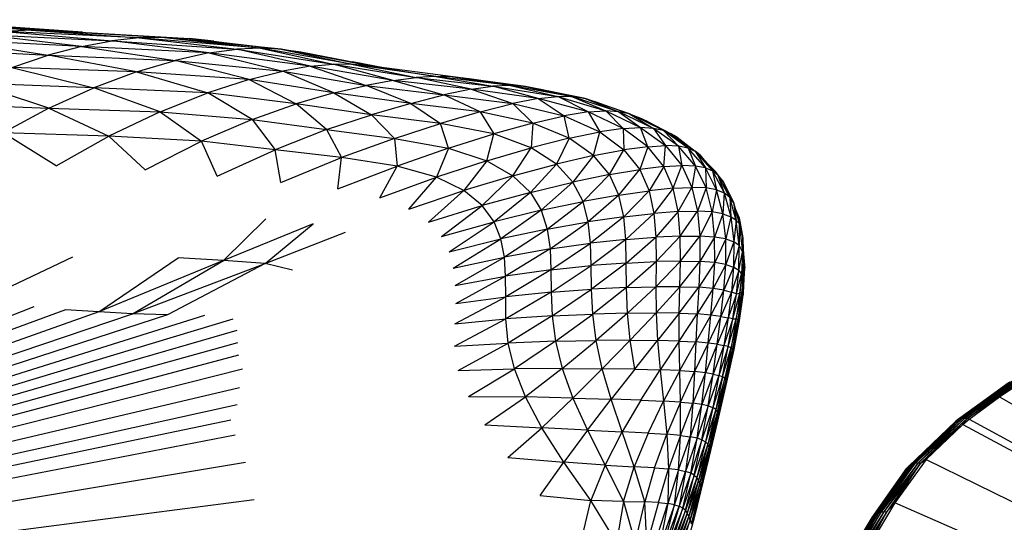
# Paper-space layout '_Dimétrica' of a CAD drawing. Header units: millimetres. Extents: x -198 to 1123, y -646 to 80.
# Tile 19 of 27: x 633 to 742, y -35 to 20. Entities that reach past the tile are written whole.
import ezdxf

# ---------------------------------------------------------------- set-up
doc = ezdxf.new("R2010")
doc.units = ezdxf.units.MM

psp = doc.layouts.new('_Dimétrica')

# ---------------------------------------------------------------- linework, layer by layer
at = {"color": 7, "linetype": 'Continuous', "lineweight": 25}
for p, q in [((634.59, 19.21), (619.52, 20.37)), ((622.35, 20.28), (637.46, 19.16)), ((622.35, 20.28), (634.59, 19.21)), ((640.25, 19), (631.8, 19.58)), ((640.13, 17.42), (628.74, 18.77)), ((628.74, 18.77), (643.46, 18.05)), ((634.59, 19.21), (631.7, 19.09)), ((631.7, 19.09), (643.46, 18.05)), ((646.47, 18.37), (631.7, 19.09)), ((634.59, 19.21), (646.47, 18.37)), ((649.28, 18.43), (634.59, 19.21)), ((634.59, 19.21), (637.46, 19.16)), ((637.46, 19.16), (649.28, 18.43)), ((637.46, 19.16), (652.02, 18.29)), ((649.28, 18.43), (646.47, 18.37)), ((649.28, 18.43), (659.83, 17.25)), ((662.12, 17.13), (649.28, 18.43)), ((649.28, 18.43), (652.02, 18.29)), ((625.61, 18.17), (636.44, 16.45)), ((640.13, 17.42), (625.61, 18.17)), ((640.13, 17.42), (636.44, 16.45)), ((640.13, 17.42), (643.46, 18.05)), ((640.13, 17.42), (650.44, 15.89)), ((654.14, 16.71), (640.13, 17.42)), ((646.47, 18.37), (643.46, 18.05)), ((654.14, 16.71), (643.46, 18.05)), ((643.46, 18.05), (657.23, 17.14)), ((646.47, 18.37), (657.23, 17.14)), ((659.83, 17.25), (646.47, 18.37)), ((652.02, 18.29), (662.12, 17.13)), ((654.69, 17.99), (652.02, 18.29)), ((654.69, 17.99), (656.11, 17.82)), ((622.26, 17.23), (636.44, 16.45)), ((632.44, 15.1), (636.44, 16.45)), ((646.19, 14.62), (636.44, 16.45)), ((636.44, 16.45), (650.44, 15.89)), ((654.14, 16.71), (650.44, 15.89)), ((654.14, 16.71), (657.23, 17.14)), ((665.32, 15.26), (654.14, 16.71)), ((654.14, 16.71), (662.28, 14.72)), ((659.83, 17.25), (657.23, 17.14)), ((665.32, 15.26), (657.23, 17.14)), ((657.23, 17.14), (667.85, 15.48)), ((670.05, 15.45), (659.83, 17.25)), ((659.83, 17.25), (667.85, 15.48)), ((662.12, 17.13), (659.83, 17.25)), ((672.05, 15.24), (662.12, 17.13)), ((662.12, 17.13), (670.05, 15.45)), ((662.12, 17.13), (664.29, 16.83)), ((664.29, 16.83), (673.15, 15.1)), ((664.29, 16.83), (672.05, 15.24)), ((646.19, 14.62), (650.44, 15.89)), ((658.58, 13.77), (650.44, 15.89)), ((650.44, 15.89), (662.28, 14.72)), ((665.32, 15.26), (662.28, 14.72)), ((665.32, 15.26), (667.85, 15.48)), ((674.46, 13.66), (665.32, 15.26)), ((665.32, 15.26), (671.47, 13.13)), ((674.46, 13.66), (667.85, 15.48)), ((667.85, 15.48), (676.99, 13.99)), ((670.05, 15.45), (667.85, 15.48)), ((673.58, 15.04), (669.97, 15.72)), ((679.14, 14.13), (670.05, 15.45)), ((670.05, 15.45), (676.99, 13.99)), ((672.05, 15.24), (670.05, 15.45)), ((681.05, 14.08), (672.05, 15.24)), ((672.05, 15.24), (679.14, 14.13)), ((632.44, 15.1), (641.5, 12.88)), ((646.19, 14.62), (632.44, 15.1)), ((646.19, 14.62), (641.5, 12.88)), ((646.19, 14.62), (654.04, 12.31)), ((658.58, 13.77), (646.19, 14.62)), ((658.58, 13.77), (662.28, 14.72)), ((667.92, 12.32), (662.28, 14.72)), ((662.28, 14.72), (671.47, 13.13)), ((679.14, 14.13), (676.99, 13.99)), ((687.37, 13.14), (679.14, 14.13)), ((679.14, 14.13), (685.42, 13.06)), ((681.05, 14.08), (679.14, 14.13)), ((679.7, 14.25), (682.83, 13.88)), ((636.53, 10.64), (628.23, 13.36)), ((641.5, 12.88), (628.23, 13.36)), ((658.58, 13.77), (654.04, 12.31)), ((667.92, 12.32), (658.58, 13.77)), ((658.58, 13.77), (663.76, 11.12)), ((667.92, 12.32), (671.47, 13.13)), ((674.46, 13.66), (671.47, 13.13)), ((676.38, 11.16), (671.47, 13.13)), ((671.47, 13.13), (680.03, 12.1)), ((674.46, 13.66), (676.99, 13.99)), ((683.02, 12.73), (674.46, 13.66)), ((674.46, 13.66), (680.03, 12.1)), ((683.02, 12.73), (676.99, 13.99)), ((676.99, 13.99), (685.42, 13.06)), ((689.03, 13.03), (681.05, 14.08)), ((681.05, 14.08), (687.37, 13.14)), ((681.05, 14.08), (682.83, 13.88)), ((682.83, 13.88), (689.03, 13.03)), ((683.02, 12.73), (685.42, 13.06)), ((687.37, 13.14), (685.42, 13.06)), ((690.42, 11.7), (685.42, 13.06)), ((685.42, 13.06), (692.56, 11.92)), ((694.21, 11.89), (687.37, 13.14)), ((687.37, 13.14), (692.56, 11.92)), ((689.03, 13.03), (687.37, 13.14)), ((695.57, 11.68), (689.03, 13.03)), ((689.03, 13.03), (694.21, 11.89)), ((689.03, 13.03), (690.52, 12.77)), ((636.53, 10.64), (641.5, 12.88)), ((648.79, 10.24), (641.5, 12.88)), ((654.04, 12.31), (641.5, 12.88)), ((648.79, 10.24), (654.04, 12.31)), ((658.93, 9.37), (654.04, 12.31)), ((663.76, 11.12), (654.04, 12.31)), ((667.92, 12.32), (663.76, 11.12)), ((676.38, 11.16), (667.92, 12.32)), ((667.92, 12.32), (672.07, 9.91)), ((676.38, 11.16), (680.03, 12.1)), ((683.02, 12.73), (680.03, 12.1)), ((684.01, 10.24), (680.03, 12.1)), ((680.03, 12.1), (687.61, 11.15)), ((690.42, 11.7), (683.02, 12.73)), ((683.02, 12.73), (687.61, 11.15)), ((690.52, 12.77), (695.57, 11.68)), ((623.93, 11.15), (636.53, 10.64)), ((658.93, 9.37), (663.76, 11.12)), ((667.11, 8.27), (663.76, 11.12)), ((672.07, 9.91), (663.76, 11.12)), ((676.38, 11.16), (672.07, 9.91)), ((684.01, 10.24), (676.38, 11.16)), ((676.38, 11.16), (679.66, 8.95)), ((684.01, 10.24), (687.61, 11.15)), ((690.42, 11.7), (687.61, 11.15)), ((689.81, 8.99), (687.61, 11.15)), ((687.61, 11.15), (693.27, 9.79)), ((690.42, 11.7), (692.56, 11.92)), ((695.9, 10.21), (690.42, 11.7)), ((690.42, 11.7), (693.27, 9.79)), ((695.9, 10.21), (692.56, 11.92)), ((692.56, 11.92), (697.85, 10.34)), ((694.21, 11.89), (692.56, 11.92)), ((699.31, 10.24), (694.21, 11.89)), ((694.21, 11.89), (697.85, 10.34)), ((695.57, 11.68), (694.21, 11.89)), ((700.48, 9.99), (695.57, 11.68)), ((695.57, 11.68), (699.31, 10.24)), ((695.57, 11.68), (696.77, 11.33)), ((696.77, 11.33), (700.48, 9.99)), ((636.53, 10.64), (631.5, 7.91)), ((636.53, 10.64), (643.14, 7.56)), ((636.53, 10.64), (648.79, 10.24)), ((648.79, 10.24), (643.14, 7.56)), ((648.79, 10.24), (658.93, 9.37)), ((648.79, 10.24), (653.35, 6.98)), ((667.11, 8.27), (672.07, 9.91)), ((674.58, 7.3), (672.07, 9.91)), ((679.66, 8.95), (672.07, 9.91)), ((684.01, 10.24), (679.66, 8.95)), ((689.81, 8.99), (684.01, 10.24)), ((684.01, 10.24), (685.53, 7.79)), ((689.81, 8.99), (693.27, 9.79)), ((695.9, 10.21), (693.27, 9.79)), ((693.82, 7.33), (693.27, 9.79)), ((693.27, 9.79), (697.19, 8.02)), ((695.9, 10.21), (697.85, 10.34)), ((699.78, 8.39), (695.9, 10.21)), ((695.9, 10.21), (697.19, 8.02)), ((699.78, 8.39), (697.85, 10.34)), ((697.85, 10.34), (701.69, 8.5)), ((699.31, 10.24), (697.85, 10.34)), ((703.11, 8.41), (699.31, 10.24)), ((699.31, 10.24), (701.69, 8.5)), ((700.48, 9.99), (699.31, 10.24)), ((704.2, 8.17), (700.48, 9.99)), ((700.48, 9.99), (703.11, 8.41)), ((700.48, 9.99), (701.51, 9.61)), ((658.93, 9.37), (653.35, 6.98)), ((658.93, 9.37), (667.11, 8.27)), ((658.93, 9.37), (661.46, 6.06)), ((674.58, 7.3), (679.66, 8.95)), ((680.55, 6.22), (679.66, 8.95)), ((685.53, 7.79), (679.66, 8.95)), ((689.81, 8.99), (685.53, 7.79)), ((689.81, 8.99), (689.64, 6.26)), ((693.82, 7.33), (689.81, 8.99)), ((701.51, 9.61), (705.07, 7.82)), ((701.51, 9.61), (704.2, 8.17)), ((702.51, 9.12), (701.51, 9.61)), ((702.51, 9.12), (705.07, 7.82)), ((637.34, 4.29), (631.5, 7.91)), ((643.14, 7.56), (631.5, 7.91)), ((667.11, 8.27), (661.46, 6.06)), ((667.11, 8.27), (674.58, 7.3)), ((667.11, 8.27), (668.77, 5.2)), ((680.55, 6.22), (685.53, 7.79)), ((684.75, 4.83), (685.53, 7.79)), ((689.64, 6.26), (685.53, 7.79)), ((693.82, 7.33), (697.19, 8.02)), ((696.52, 5.41), (697.19, 8.02)), ((699.78, 8.39), (697.19, 8.02)), ((697.19, 8.02), (699.86, 6.04)), ((699.78, 8.39), (701.69, 8.5)), ((702.47, 6.39), (699.78, 8.39)), ((699.78, 8.39), (699.86, 6.04)), ((702.47, 6.39), (701.69, 8.5)), ((701.69, 8.5), (704.43, 6.51)), ((703.11, 8.41), (701.69, 8.5)), ((705.86, 6.44), (703.11, 8.41)), ((703.11, 8.41), (704.43, 6.51)), ((704.2, 8.17), (703.11, 8.41)), ((706.92, 6.22), (704.2, 8.17)), ((704.2, 8.17), (705.86, 6.44)), ((704.2, 8.17), (705.07, 7.82)), ((705.07, 7.82), (707.69, 5.89)), ((705.07, 7.82), (706.92, 6.22)), ((705.7, 7.42), (705.07, 7.82)), ((637.34, 4.29), (643.14, 7.56)), ((647.14, 3.85), (643.14, 7.56)), ((653.35, 6.98), (643.14, 7.56)), ((647.14, 3.85), (653.35, 6.98)), ((655.05, 3.14), (653.35, 6.98)), ((661.46, 6.06), (653.35, 6.98)), ((674.58, 7.3), (668.77, 5.2)), ((674.58, 7.3), (680.55, 6.22)), ((674.58, 7.3), (674.87, 4.25)), ((693.82, 7.33), (689.64, 6.26)), ((693.82, 7.33), (692.43, 4.46)), ((696.52, 5.41), (693.82, 7.33)), ((702.47, 6.39), (704.43, 6.51)), ((704.24, 4.2), (704.43, 6.51)), ((704.43, 6.51), (706.25, 4.32)), ((705.86, 6.44), (704.43, 6.51)), ((705.7, 7.42), (707.69, 5.89)), ((655.05, 3.14), (661.46, 6.06)), ((662.08, 2.45), (661.46, 6.06)), ((668.77, 5.2), (661.46, 6.06)), ((680.55, 6.22), (674.87, 4.25)), ((680.55, 6.22), (679.21, 3.02)), ((680.55, 6.22), (684.75, 4.83)), ((684.75, 4.83), (689.64, 6.26)), ((687.64, 3.18), (689.64, 6.26)), ((692.43, 4.46), (689.64, 6.26)), ((696.52, 5.41), (699.86, 6.04)), ((698.27, 3.31), (699.86, 6.04)), ((702.47, 6.39), (699.86, 6.04)), ((699.86, 6.04), (701.6, 3.87)), ((702.47, 6.39), (701.6, 3.87)), ((704.24, 4.2), (702.47, 6.39)), ((707.74, 4.26), (705.86, 6.44)), ((705.86, 6.44), (706.25, 4.32)), ((706.92, 6.22), (705.86, 6.44)), ((708.82, 4.06), (706.92, 6.22)), ((706.92, 6.22), (707.74, 4.26)), ((706.92, 6.22), (707.69, 5.89)), ((707.69, 5.89), (709.6, 3.72)), ((707.69, 5.89), (708.82, 4.06)), ((708.2, 5.49), (707.69, 5.89)), ((710.2, 3.24), (708.2, 5.49)), ((708.2, 5.49), (709.6, 3.72)), ((662.08, 2.45), (668.77, 5.2)), ((668.35, 1.75), (668.77, 5.2)), ((674.87, 4.25), (668.77, 5.2)), ((684.75, 4.83), (679.21, 3.02)), ((684.75, 4.83), (682.23, 1.55)), ((684.75, 4.83), (687.64, 3.18)), ((687.64, 3.18), (692.43, 4.46)), ((689.56, 1.36), (692.43, 4.46)), ((696.52, 5.41), (692.43, 4.46)), ((694.24, 2.48), (692.43, 4.46)), ((696.52, 5.41), (694.24, 2.48)), ((698.27, 3.31), (696.52, 5.41)), ((709.03, 4.56), (709.9, 3.68)), ((668.35, 1.75), (674.87, 4.25)), ((672.97, 0.76), (674.87, 4.25)), ((679.21, 3.02), (674.87, 4.25)), ((698.27, 3.31), (694.24, 2.48)), ((698.27, 3.31), (695.35, 0.36)), ((698.27, 3.31), (701.6, 3.87)), ((699.31, 1.06), (698.27, 3.31)), ((699.31, 1.06), (701.6, 3.87)), ((704.24, 4.2), (701.6, 3.87)), ((701.6, 3.87), (702.62, 1.53)), ((704.24, 4.2), (702.62, 1.53)), ((704.24, 4.2), (706.25, 4.32)), ((705.29, 1.81), (704.24, 4.2)), ((705.29, 1.81), (706.25, 4.32)), ((706.25, 4.32), (707.35, 1.91)), ((707.74, 4.26), (706.25, 4.32)), ((707.74, 4.26), (707.35, 1.91)), ((708.91, 1.85), (707.74, 4.26)), ((708.82, 4.06), (707.74, 4.26)), ((710.05, 1.64), (708.82, 4.06)), ((708.82, 4.06), (708.91, 1.85)), ((708.82, 4.06), (709.6, 3.72)), ((709.6, 3.72), (710.89, 1.3)), ((709.6, 3.72), (710.05, 1.64)), ((710.2, 3.24), (709.6, 3.72)), ((710.83, 2.47), (709.9, 3.68)), ((672.97, 0.76), (679.21, 3.02)), ((676.16, -0.48), (679.21, 3.02)), ((682.23, 1.55), (679.21, 3.02)), ((687.64, 3.18), (682.23, 1.55)), ((687.64, 3.18), (684.26, -0.09)), ((687.64, 3.18), (689.56, 1.36)), ((689.56, 1.36), (694.24, 2.48)), ((690.75, -0.6), (694.24, 2.48)), ((695.35, 0.36), (694.24, 2.48)), ((711.52, 0.81), (710.2, 3.24)), ((710.2, 3.24), (710.89, 1.3)), ((710.2, 3.24), (710.83, 2.47)), ((711.52, 0.81), (710.83, 2.47)), ((710.83, 2.47), (711.92, 0.25)), ((676.16, -0.48), (682.23, 1.55)), ((678.34, -1.91), (682.23, 1.55)), ((684.26, -0.09), (682.23, 1.55)), ((689.56, 1.36), (684.26, -0.09)), ((689.56, 1.36), (685.56, -1.87)), ((689.56, 1.36), (690.75, -0.6)), ((699.31, 1.06), (702.62, 1.53)), ((699.85, -1.33), (702.62, 1.53)), ((705.29, 1.81), (702.62, 1.53)), ((702.62, 1.53), (703.15, -0.96)), ((705.29, 1.81), (703.15, -0.96)), ((705.29, 1.81), (707.35, 1.91)), ((705.84, -0.76), (705.29, 1.81)), ((705.84, -0.76), (707.35, 1.91)), ((707.35, 1.91), (707.95, -0.71)), ((708.91, 1.85), (707.35, 1.91)), ((708.91, 1.85), (707.95, -0.71)), ((709.56, -0.79), (708.91, 1.85)), ((710.05, 1.64), (708.91, 1.85)), ((710.05, 1.64), (709.56, -0.79)), ((710.76, -1), (710.05, 1.64)), ((710.05, 1.64), (710.89, 1.3)), ((710.89, 1.3), (710.76, -1)), ((710.89, 1.3), (711.63, -1.32)), ((711.52, 0.81), (710.89, 1.3)), ((690.75, -0.6), (695.35, 0.36)), ((691.42, -2.68), (695.35, 0.36)), ((699.31, 1.06), (695.35, 0.36)), ((695.93, -1.88), (695.35, 0.36)), ((699.31, 1.06), (695.93, -1.88)), ((699.85, -1.33), (699.31, 1.06)), ((712.23, -1.73), (711.52, 0.81)), ((711.52, 0.81), (711.63, -1.32)), ((711.92, 0.25), (711.52, 0.81)), ((711.92, 0.25), (712.23, -1.73)), ((711.92, 0.25), (712.55, -2.08)), ((678.34, -1.91), (684.26, -0.09)), ((679.76, -3.49), (684.26, -0.09)), ((685.56, -1.87), (684.26, -0.09)), ((690.75, -0.6), (685.56, -1.87)), ((690.75, -0.6), (686.31, -3.76)), ((690.75, -0.6), (691.42, -2.68)), ((699.85, -1.33), (703.15, -0.96)), ((700.07, -3.82), (703.15, -0.96)), ((705.84, -0.76), (703.15, -0.96)), ((703.15, -0.96), (703.36, -3.57)), ((705.84, -0.76), (703.36, -3.57)), ((705.84, -0.76), (707.95, -0.71)), ((706.06, -3.46), (705.84, -0.76)), ((706.06, -3.46), (707.95, -0.71)), ((707.95, -0.71), (708.2, -3.45)), ((709.56, -0.79), (707.95, -0.71)), ((709.56, -0.79), (708.2, -3.45)), ((709.84, -3.56), (709.56, -0.79)), ((710.76, -1), (709.56, -0.79)), ((710.76, -1), (709.84, -3.56)), ((711.07, -3.77), (710.76, -1)), ((710.76, -1), (711.63, -1.32)), ((712.53, -1.46), (712.07, -0.3)), ((712.11, -0.45), (712.53, -1.46)), ((655.77, -6.13), (660.44, -1.54)), ((665.63, -2.12), (655.77, -6.13)), ((660.34, -6.46), (665.63, -2.12)), ((679.76, -3.49), (685.56, -1.87)), ((680.6, -5.19), (685.56, -1.87)), ((686.31, -3.76), (685.56, -1.87)), ((691.42, -2.68), (695.93, -1.88)), ((691.72, -4.86), (695.93, -1.88)), ((699.85, -1.33), (695.93, -1.88)), ((696.18, -4.24), (695.93, -1.88)), ((699.85, -1.33), (696.18, -4.24)), ((700.07, -3.82), (699.85, -1.33)), ((711.63, -1.32), (711.07, -3.77)), ((711.63, -1.32), (711.94, -4.07)), ((712.23, -1.73), (711.63, -1.32)), ((712.23, -1.73), (711.94, -4.07)), ((712.53, -4.48), (712.23, -1.73)), ((712.23, -1.73), (712.55, -2.08)), ((712.55, -2.08), (712.53, -1.46)), ((712.53, -1.46), (712.95, -3.64)), ((712.55, -2.08), (712.53, -4.48)), ((712.55, -2.08), (712.9, -5.22)), ((712.55, -2.08), (712.95, -3.64)), ((660.34, -6.46), (669.18, -3.04)), ((691.42, -2.68), (686.31, -3.76)), ((691.42, -2.68), (686.69, -5.76)), ((691.42, -2.68), (691.72, -4.86)), ((680.6, -5.19), (686.31, -3.76)), ((681.05, -6.99), (686.31, -3.76)), ((686.69, -5.76), (686.31, -3.76)), ((691.72, -4.86), (696.18, -4.24)), ((691.81, -7.17), (696.18, -4.24)), ((700.07, -3.82), (696.18, -4.24)), ((696.25, -6.7), (696.18, -4.24)), ((700.07, -3.82), (696.25, -6.7)), ((700.07, -3.82), (703.36, -3.57)), ((700.11, -6.42), (700.07, -3.82)), ((700.11, -6.42), (703.36, -3.57)), ((706.06, -3.46), (703.36, -3.57)), ((703.36, -3.57), (703.39, -6.26)), ((706.06, -3.46), (703.39, -6.26)), ((706.06, -3.46), (708.2, -3.45)), ((706.07, -6.22), (706.06, -3.46)), ((706.07, -6.22), (708.2, -3.45)), ((708.2, -3.45), (708.21, -6.25)), ((709.84, -3.56), (708.2, -3.45)), ((709.84, -3.56), (708.21, -6.25)), ((709.85, -6.38), (709.84, -3.56)), ((711.07, -3.77), (709.84, -3.56)), ((711.07, -3.77), (709.85, -6.38)), ((711.07, -6.58), (711.07, -3.77)), ((711.07, -3.77), (711.94, -4.07)), ((711.94, -4.07), (711.07, -6.58)), ((711.94, -4.07), (711.93, -6.86)), ((712.53, -4.48), (711.94, -4.07)), ((712.9, -5.22), (712.95, -3.64)), ((712.95, -3.64), (713.03, -6.51)), ((691.72, -4.86), (686.69, -5.76)), ((691.72, -4.86), (686.83, -7.87)), ((691.72, -4.86), (691.81, -7.17)), ((712.53, -4.48), (711.93, -6.86)), ((712.5, -7.23), (712.53, -4.48)), ((712.5, -7.23), (712.9, -5.22)), ((712.53, -4.48), (712.9, -5.22)), ((712.9, -5.22), (712.8, -7.65)), ((712.9, -5.22), (713.03, -6.51)), ((713.16, -6.95), (712.98, -4.84)), ((713.12, -6.64), (712.98, -4.88)), ((712.99, -4.95), (713.12, -6.64)), ((639.14, -5.78), (628.22, -10.94)), ((642.05, -11.81), (650.78, -5.86)), ((655.77, -6.13), (642.05, -11.81)), ((645.75, -12), (655.77, -6.13)), ((645.75, -12), (660.34, -6.46)), ((660.34, -6.46), (649.58, -12.12)), ((655.77, -6.13), (650.78, -5.86)), ((660.34, -6.46), (655.77, -6.13)), ((663.37, -7.19), (660.34, -6.46)), ((681.05, -6.99), (686.69, -5.76)), ((681.28, -8.88), (686.69, -5.76)), ((686.83, -7.87), (686.69, -5.76)), ((700.11, -6.42), (696.25, -6.7)), ((700.11, -6.42), (696.28, -9.3)), ((700.11, -6.42), (703.39, -6.26)), ((700.13, -9.11), (700.11, -6.42)), ((700.13, -9.11), (703.39, -6.26)), ((706.07, -6.22), (703.37, -9.03)), ((703.39, -6.26), (703.37, -9.03)), ((706.07, -6.22), (703.39, -6.26)), ((706, -9.03), (706.07, -6.22)), ((706, -9.03), (708.21, -6.25)), ((706.07, -6.22), (708.21, -6.25)), ((708.21, -6.25), (708.09, -9.09)), ((709.85, -6.38), (708.09, -9.09)), ((709.85, -6.38), (708.21, -6.25)), ((709.68, -9.22), (709.85, -6.38)), ((711.07, -6.58), (709.85, -6.38)), ((691.81, -7.17), (686.83, -7.87)), ((691.81, -7.17), (686.84, -10.13)), ((691.81, -7.17), (696.25, -6.7)), ((691.81, -7.17), (691.84, -9.62)), ((691.84, -9.62), (696.25, -6.7)), ((696.28, -9.3), (696.25, -6.7)), ((711.07, -6.58), (709.68, -9.22)), ((710.86, -9.4), (711.07, -6.58)), ((711.93, -6.86), (710.86, -9.4)), ((711.07, -6.58), (711.93, -6.86)), ((711.93, -6.86), (711.69, -9.63)), ((712.5, -7.23), (711.69, -9.63)), ((712.5, -7.23), (711.93, -6.86)), ((712.25, -9.82), (712.5, -7.23)), ((712.5, -7.23), (712.8, -7.65)), ((712.62, -9.74), (713.03, -6.51)), ((712.8, -7.65), (713.03, -6.51)), ((712.86, -9.6), (713.03, -6.51)), ((712.86, -9.6), (713.12, -6.64)), ((713.12, -6.64), (712.98, -9.71)), ((712.98, -9.71), (713.16, -6.95)), ((713, -9.91), (713.16, -6.95)), ((713.12, -6.64), (713.03, -6.51)), ((713.12, -6.64), (713.16, -6.95)), ((681.28, -8.88), (686.83, -7.87)), ((681.33, -10.89), (686.83, -7.87)), ((686.84, -10.13), (686.83, -7.87)), ((712.25, -9.82), (712.8, -7.65)), ((712.8, -7.65), (712.62, -9.74)), ((691.84, -9.62), (686.84, -10.13)), ((691.84, -9.62), (686.86, -12.58)), ((691.84, -9.62), (696.28, -9.3)), ((691.84, -9.62), (691.96, -12.24)), ((691.96, -12.24), (696.28, -9.3)), ((700.13, -9.11), (696.28, -9.3)), ((696.43, -12.04), (696.28, -9.3)), ((700.13, -9.11), (696.43, -12.04)), ((700.13, -9.11), (703.37, -9.03)), ((700.24, -11.94), (700.13, -9.11)), ((700.24, -11.94), (703.37, -9.03)), ((703.37, -9.03), (703.4, -11.91)), ((706, -9.03), (703.37, -9.03)), ((706, -9.03), (703.4, -11.91)), ((705.94, -11.94), (706, -9.03)), ((705.94, -11.94), (708.09, -9.09)), ((706, -9.03), (708.09, -9.09)), ((708.09, -9.09), (707.92, -12.02)), ((709.68, -9.22), (707.92, -12.02)), ((709.68, -9.22), (708.09, -9.09)), ((709.43, -12.15), (709.68, -9.22)), ((710.86, -9.4), (709.43, -12.15)), ((710.86, -9.4), (709.68, -9.22)), ((710.53, -12.31), (710.86, -9.4)), ((711.69, -9.63), (710.53, -12.31)), ((710.86, -9.4), (711.69, -9.63)), ((711.69, -9.63), (711.32, -12.46)), ((712.25, -9.82), (711.69, -9.63)), ((711.86, -12.55), (712.62, -9.74)), ((712.22, -12.58), (712.86, -9.6)), ((712.62, -9.74), (712.22, -12.58)), ((712.25, -9.82), (712.62, -9.74)), ((712.44, -12.64), (712.86, -9.6)), ((712.44, -12.64), (712.98, -9.71)), ((712.98, -9.71), (712.55, -12.76)), ((712.62, -9.74), (712.86, -9.6)), ((712.86, -9.6), (712.98, -9.71)), ((712.98, -9.71), (713, -9.91)), ((681.22, -13.11), (686.84, -10.13)), ((681.33, -10.89), (686.84, -10.13)), ((686.86, -12.58), (686.84, -10.13)), ((712.25, -9.82), (711.32, -12.46)), ((711.86, -12.55), (712.25, -9.82)), ((712.55, -12.76), (713, -9.91)), ((712.56, -12.85), (713, -9.91)), ((634.89, -11.26), (538.5, -48.27)), ((638.37, -11.57), (538.5, -48.27)), ((642.05, -11.81), (538.5, -48.27)), ((642.05, -11.81), (638.37, -11.57)), ((645.75, -12), (642.05, -11.81)), ((700.24, -11.94), (703.4, -11.91)), ((700.53, -14.93), (703.4, -11.91)), ((703.4, -11.91), (703.56, -14.95)), ((705.94, -11.94), (703.4, -11.91)), ((538.5, -48.27), (645.75, -12)), ((649.58, -12.12), (538.5, -48.27)), ((653.67, -12.19), (538.5, -48.27)), ((656.78, -12.61), (538.5, -48.27)), ((649.58, -12.12), (645.75, -12)), ((681.19, -15.57), (686.86, -12.58)), ((681.22, -13.11), (686.86, -12.58)), ((691.96, -12.24), (686.86, -12.58)), ((687.11, -15.23), (686.86, -12.58)), ((691.96, -12.24), (687.11, -15.23)), ((691.96, -12.24), (696.43, -12.04)), ((691.96, -12.24), (692.33, -15.04)), ((692.33, -15.04), (696.43, -12.04)), ((700.24, -11.94), (696.43, -12.04)), ((696.8, -14.95), (696.43, -12.04)), ((700.24, -11.94), (696.8, -14.95)), ((700.53, -14.93), (700.24, -11.94)), ((705.94, -11.94), (703.56, -14.95)), ((705.94, -15.01), (705.94, -11.94)), ((705.94, -11.94), (707.92, -12.02)), ((705.94, -15.01), (707.92, -12.02)), ((707.92, -12.02), (707.78, -15.11)), ((709.43, -12.15), (707.78, -15.11)), ((709.43, -12.15), (707.92, -12.02)), ((709.15, -15.23), (709.43, -12.15)), ((710.53, -12.31), (709.15, -15.23)), ((710.53, -12.31), (709.43, -12.15)), ((710.14, -15.37), (710.53, -12.31)), ((711.32, -12.46), (710.14, -15.37)), ((710.53, -12.31), (711.32, -12.46)), ((711.32, -12.46), (710.85, -15.5)), ((711.86, -12.55), (710.85, -15.5)), ((711.86, -12.55), (711.32, -12.46)), ((711.34, -15.61), (711.86, -12.55)), ((711.34, -15.61), (712.22, -12.58)), ((712.22, -12.58), (711.66, -15.72)), ((711.66, -15.72), (712.44, -12.64)), ((711.85, -15.85), (712.44, -12.64)), ((711.85, -15.85), (712.55, -12.76)), ((711.86, -12.55), (712.22, -12.58)), ((712.55, -12.76), (711.94, -15.94)), ((711.94, -15.94), (712.56, -12.85)), ((711.98, -15.77), (712.56, -12.85)), ((712.22, -12.58), (712.44, -12.64)), ((712.44, -12.64), (712.55, -12.76)), ((712.55, -12.76), (712.56, -12.85)), ((657.23, -13.84), (538.5, -48.27)), ((692.33, -15.04), (687.11, -15.23)), ((692.33, -15.04), (687.79, -18.08)), ((692.33, -15.04), (696.8, -14.95)), ((692.33, -15.04), (693.06, -18.04)), ((693.06, -18.04), (696.8, -14.95)), ((700.53, -14.93), (696.8, -14.95)), ((697.47, -18.06), (696.8, -14.95)), ((700.53, -14.93), (697.47, -18.06)), ((701.04, -18.12), (700.53, -14.93)), ((700.53, -14.93), (703.56, -14.95)), ((701.04, -18.12), (703.56, -14.95)), ((703.56, -14.95), (703.85, -18.19)), ((705.94, -15.01), (703.56, -14.95)), ((705.94, -15.01), (703.85, -18.19)), ((706.01, -18.27), (705.94, -15.01)), ((705.94, -15.01), (707.78, -15.11)), ((706.01, -18.27), (707.78, -15.11)), ((707.78, -15.11), (707.64, -18.38)), ((709.15, -15.23), (707.78, -15.11)), ((657.32, -15.19), (538.5, -48.27)), ((681.19, -15.57), (687.11, -15.23)), ((681.61, -18.25), (687.11, -15.23)), ((687.79, -18.08), (687.11, -15.23)), ((709.15, -15.23), (707.64, -18.38)), ((708.83, -18.5), (709.15, -15.23)), ((710.14, -15.37), (708.83, -18.5)), ((710.14, -15.37), (709.15, -15.23)), ((709.69, -18.64), (710.14, -15.37)), ((710.85, -15.5), (709.69, -18.64)), ((710.14, -15.37), (710.85, -15.5)), ((710.85, -15.5), (710.3, -18.79)), ((711.34, -15.61), (710.3, -18.79)), ((710.71, -18.95), (711.34, -15.61)), ((710.71, -18.95), (711.66, -15.72)), ((711.34, -15.61), (710.85, -15.5)), ((711.66, -15.72), (710.97, -19.12)), ((710.97, -19.12), (711.85, -15.85)), ((711.12, -19.32), (711.85, -15.85)), ((711.12, -19.32), (711.94, -15.94)), ((711.16, -19.52), (711.98, -15.77)), ((711.94, -15.94), (711.16, -19.52)), ((711.34, -15.61), (711.66, -15.72)), ((711.66, -15.72), (711.85, -15.85)), ((711.85, -15.85), (711.94, -15.94)), ((711.94, -15.94), (711.98, -15.77)), ((657.42, -16.57), (538.5, -48.27)), ((657.86, -18.1), (538.5, -48.27)), ((681.61, -18.25), (687.79, -18.08)), ((682.74, -21.12), (687.79, -18.08)), ((693.06, -18.04), (687.79, -18.08)), ((689.01, -21.17), (687.79, -18.08)), ((693.06, -18.04), (689.01, -21.17)), ((693.06, -18.04), (694.23, -21.29)), ((693.06, -18.04), (697.47, -18.06)), ((694.23, -21.29), (697.47, -18.06)), ((698.44, -21.41), (697.47, -18.06)), ((701.04, -18.12), (697.47, -18.06)), ((701.04, -18.12), (698.44, -21.41)), ((701.04, -18.12), (703.85, -18.19)), ((701.73, -21.52), (703.85, -18.19)), ((703.85, -18.19), (704.23, -21.63)), ((706.01, -18.27), (703.85, -18.19)), ((706.01, -18.27), (704.23, -21.63)), ((706.09, -21.73), (706.01, -18.27)), ((706.01, -18.27), (707.64, -18.38)), ((706.09, -21.73), (707.64, -18.38)), ((707.64, -18.38), (707.46, -21.85)), ((708.83, -18.5), (707.64, -18.38)), ((708.83, -18.5), (707.46, -21.85)), ((708.44, -21.99), (708.83, -18.5)), ((709.69, -18.64), (708.44, -21.99)), ((709.69, -18.64), (708.83, -18.5)), ((709.14, -22.15), (709.69, -18.64)), ((710.3, -18.79), (709.14, -22.15)), ((710.3, -18.79), (709.64, -22.33)), ((710.71, -18.95), (709.64, -22.33)), ((709.69, -18.64), (710.3, -18.79)), ((710.71, -18.95), (709.97, -22.54)), ((710.97, -19.12), (709.97, -22.54)), ((711.16, -19.52), (710.16, -23.84)), ((710.17, -22.8), (710.97, -19.12)), ((710.17, -22.8), (711.12, -19.32)), ((710.25, -23.16), (711.12, -19.32)), ((710.25, -23.16), (711.16, -19.52)), ((710.71, -18.95), (710.3, -18.79)), ((710.97, -19.12), (710.71, -18.95)), ((710.97, -19.12), (711.12, -19.32)), ((711.12, -19.32), (711.16, -19.52)), ((742.57, -19.45), (736.6, -23.69)), ((742.81, -19.41), (736.84, -23.59)), ((736.84, -23.59), (742.57, -19.45)), ((737.09, -23.53), (742.81, -19.41)), ((743.07, -19.42), (737.09, -23.53)), ((743.07, -19.42), (737.37, -23.52)), ((743.34, -19.48), (737.37, -23.52)), ((737.66, -23.55), (743.34, -19.48)), ((741.22, -21.14), (744.86, -18.69)), ((741.22, -21.14), (743.34, -19.48)), ((657.52, -20.15), (538.5, -48.27)), ((742.34, -19.52), (736.4, -23.82)), ((742.15, -19.63), (736.4, -23.82)), ((742.34, -19.52), (736.6, -23.69)), ((682.74, -21.12), (689.01, -21.17)), ((684.54, -24.25), (689.01, -21.17)), ((690.81, -24.56), (689.01, -21.17)), ((694.23, -21.29), (689.01, -21.17)), ((694.23, -21.29), (690.81, -24.56)), ((694.23, -21.29), (695.83, -24.82)), ((694.23, -21.29), (698.44, -21.41)), ((695.83, -24.82), (698.44, -21.41)), ((699.67, -25.01), (698.44, -21.41)), ((701.73, -21.52), (698.44, -21.41)), ((701.73, -21.52), (699.67, -25.01)), ((701.73, -21.52), (704.23, -21.63)), ((702.51, -25.16), (704.23, -21.63)), ((704.23, -21.63), (704.58, -25.28)), ((706.09, -21.73), (704.23, -21.63)), ((741.22, -21.14), (737.66, -23.55)), ((737.89, -23.61), (741.22, -21.14)), ((741.22, -21.14), (854.2, -87.26)), ((657.27, -22.05), (538.5, -48.27)), ((706.09, -21.73), (704.58, -25.28)), ((706.08, -25.4), (706.09, -21.73)), ((706.08, -25.4), (707.46, -21.85)), ((706.09, -21.73), (707.46, -21.85)), ((707.46, -21.85), (707.15, -25.54)), ((708.44, -21.99), (707.15, -25.54)), ((708.44, -21.99), (707.46, -21.85)), ((707.91, -25.7), (708.44, -21.99)), ((709.14, -22.15), (707.91, -25.7)), ((709.14, -22.15), (708.44, -21.99)), ((708.45, -25.89), (709.14, -22.15)), ((709.64, -22.33), (708.45, -25.89)), ((709.64, -22.33), (708.83, -26.11)), ((709.97, -22.54), (708.83, -26.11)), ((709.97, -22.54), (709.09, -26.38)), ((709.14, -22.15), (709.64, -22.33)), ((709.97, -22.54), (709.64, -22.33)), ((710.17, -22.8), (709.97, -22.54)), ((656.58, -23.72), (538.5, -48.27)), ((710.17, -22.8), (709.09, -26.38)), ((710.16, -23.84), (709.2, -27.82)), ((709.24, -26.72), (710.17, -22.8)), ((709.24, -26.72), (710.25, -23.16)), ((709.28, -27.19), (710.25, -23.16)), ((709.28, -27.19), (710.16, -23.84)), ((710.25, -23.16), (710.16, -23.84)), ((710.17, -22.8), (710.25, -23.16)), ((736.6, -23.69), (731.19, -28.81)), ((736.4, -23.82), (731.19, -28.81)), ((736.84, -23.59), (731.4, -28.66)), ((736.6, -23.69), (731.4, -28.66)), ((737.09, -23.53), (731.66, -28.54)), ((731.66, -28.54), (736.84, -23.59)), ((737.37, -23.52), (731.93, -28.47)), ((731.93, -28.47), (737.09, -23.53)), ((737.37, -23.52), (732.22, -28.44)), ((737.66, -23.55), (732.22, -28.44)), ((737.66, -23.55), (732.52, -28.46)), ((736.6, -23.69), (736.4, -23.82)), ((736.84, -23.59), (736.6, -23.69)), ((737.09, -23.53), (736.84, -23.59)), ((737.37, -23.52), (737.09, -23.53)), ((737.17, -24.19), (737.66, -23.55)), ((737.17, -24.19), (737.89, -23.61)), ((737.66, -23.55), (737.37, -23.52)), ((737.89, -23.61), (737.66, -23.55)), ((737.89, -23.61), (854.2, -87.26)), ((684.54, -24.25), (690.81, -24.56)), ((687.06, -27.83), (690.81, -24.56)), ((693.24, -28.34), (690.81, -24.56)), ((695.83, -24.82), (690.81, -24.56)), ((695.83, -24.82), (693.24, -28.34)), ((695.83, -24.82), (697.78, -28.68)), ((695.83, -24.82), (699.67, -25.01)), ((732.52, -28.46), (737.17, -24.19)), ((733.13, -28.06), (737.17, -24.19)), ((737.17, -24.19), (854.2, -87.26)), ((657.05, -25.37), (538.5, -48.27)), ((697.78, -28.68), (699.67, -25.01)), ((700.98, -28.85), (699.67, -25.01)), ((702.51, -25.16), (699.67, -25.01)), ((702.51, -25.16), (700.98, -28.85)), ((702.51, -25.16), (704.58, -25.28)), ((703.22, -28.96), (704.58, -25.28)), ((704.58, -25.28), (704.78, -29.07)), ((706.08, -25.4), (704.58, -25.28)), ((706.08, -25.4), (704.78, -29.07)), ((705.88, -29.2), (706.08, -25.4)), ((705.88, -29.2), (707.15, -25.54)), ((706.08, -25.4), (707.15, -25.54)), ((707.15, -25.54), (706.65, -29.36)), ((707.91, -25.7), (706.65, -29.36)), ((707.91, -25.7), (707.15, -25.54)), ((707.21, -29.54), (707.91, -25.7)), ((708.45, -25.89), (707.21, -29.54)), ((707.6, -29.76), (708.45, -25.89)), ((708.45, -25.89), (707.91, -25.7)), ((708.45, -25.89), (708.83, -26.11)), ((708.83, -26.11), (707.6, -29.76)), ((708.83, -26.11), (707.89, -30.02)), ((709.09, -26.38), (707.89, -30.02)), ((709.09, -26.38), (708.08, -30.33)), ((709.24, -26.72), (708.08, -30.33)), ((708.21, -30.71), (709.24, -26.72)), ((709.09, -26.38), (708.83, -26.11)), ((709.24, -26.72), (709.09, -26.38)), ((709.24, -26.72), (709.28, -27.19)), ((687.06, -27.83), (693.24, -28.34)), ((708.21, -30.71), (709.28, -27.19)), ((709.2, -27.82), (708.27, -31.6)), ((708.28, -31.16), (709.28, -27.19)), ((708.28, -31.16), (709.2, -27.82)), ((709.28, -27.19), (709.2, -27.82)), ((733.13, -28.06), (729.68, -32.82)), ((732.52, -28.46), (733.13, -28.06)), ((733.13, -28.06), (854.2, -87.26)), ((658.2, -28.4), (538.5, -48.27)), ((690.64, -32.03), (693.24, -28.34)), ((696.21, -32.56), (693.24, -28.34)), ((697.78, -28.68), (693.24, -28.34)), ((697.78, -28.68), (696.21, -32.56)), ((697.78, -28.68), (699.82, -32.69)), ((697.78, -28.68), (700.98, -28.85)), ((699.82, -32.69), (700.98, -28.85)), ((702.14, -32.73), (700.98, -28.85)), ((703.22, -28.96), (700.98, -28.85)), ((703.22, -28.96), (702.14, -32.73)), ((703.22, -28.96), (704.78, -29.07)), ((703.67, -32.79), (704.78, -29.07)), ((704.78, -29.07), (704.7, -32.89)), ((705.88, -29.2), (704.7, -32.89)), ((705.88, -29.2), (704.78, -29.07)), ((705.43, -33.03), (705.88, -29.2)), ((705.88, -29.2), (706.65, -29.36)), ((731, -29.01), (727, -34.68)), ((731.19, -28.81), (727.18, -34.43)), ((727.18, -34.43), (731, -29.01)), ((731.4, -28.66), (727.39, -34.23)), ((731.19, -28.81), (727.39, -34.23)), ((731.66, -28.54), (727.61, -34.07)), ((731.4, -28.66), (727.61, -34.07)), ((731.93, -28.47), (727.88, -33.95)), ((727.88, -33.95), (731.66, -28.54)), ((732.22, -28.44), (728.16, -33.87)), ((728.16, -33.87), (731.93, -28.47)), ((732.22, -28.44), (728.47, -33.83)), ((732.52, -28.46), (728.47, -33.83)), ((732.52, -28.46), (728.78, -33.84)), ((729.68, -32.82), (732.52, -28.46)), ((731.19, -28.81), (731, -29.01)), ((731.4, -28.66), (731.19, -28.81)), ((731.66, -28.54), (731.4, -28.66)), ((731.93, -28.47), (731.66, -28.54)), ((732.22, -28.44), (731.93, -28.47)), ((732.52, -28.46), (732.22, -28.44)), ((705.43, -33.03), (706.65, -29.36)), ((706.65, -29.36), (705.95, -33.2)), ((707.21, -29.54), (705.95, -33.2)), ((706.33, -33.41), (707.21, -29.54)), ((707.6, -29.76), (706.33, -33.41)), ((706.62, -33.66), (707.6, -29.76)), ((707.89, -30.02), (706.62, -33.66)), ((707.21, -29.54), (706.65, -29.36)), ((707.89, -30.02), (706.83, -33.96)), ((708.08, -30.33), (706.83, -33.96)), ((708.08, -30.33), (707, -34.31)), ((707.6, -29.76), (707.21, -29.54)), ((707.6, -29.76), (707.89, -30.02)), ((708.08, -30.33), (707.89, -30.02)), ((708.21, -30.71), (708.08, -30.33)), ((708.21, -30.71), (707, -34.31)), ((707.14, -34.72), (708.21, -30.71)), ((707.14, -34.72), (708.28, -31.16)), ((707.29, -35.14), (708.28, -31.16)), ((708.21, -30.71), (708.28, -31.16)), ((708.28, -31.16), (708.27, -31.6)), ((659.13, -32.48), (538.5, -48.27)), ((690.64, -32.03), (696.21, -32.56)), ((707.29, -35.14), (708.27, -31.6)), ((708.27, -31.6), (707.54, -34.62)), ((695.19, -36.95), (696.21, -32.56)), ((699.03, -37.19), (696.21, -32.56)), ((699.82, -32.69), (696.21, -32.56)), ((699.82, -32.69), (699.03, -37.19)), ((699.82, -32.69), (701.11, -37.28)), ((699.82, -32.69), (702.14, -32.73)), ((701.11, -37.28), (702.14, -32.73)), ((702.37, -37.36), (702.14, -32.73)), ((703.67, -32.79), (702.14, -32.73)), ((703.67, -32.79), (702.37, -37.36)), ((703.2, -37.47), (704.7, -32.89)), ((703.67, -32.79), (704.7, -32.89)), ((704.7, -32.89), (703.78, -37.61)), ((705.43, -33.03), (703.78, -37.61)), ((704.21, -37.79), (705.43, -33.03)), ((704.21, -37.79), (705.95, -33.2)), ((705.95, -33.2), (704.54, -37.99)), ((706.33, -33.41), (704.54, -37.99)), ((705.43, -33.03), (704.7, -32.89)), ((704.8, -38.24), (706.33, -33.41)), ((705.43, -33.03), (705.95, -33.2)), ((706.33, -33.41), (705.95, -33.2)), ((706.62, -33.66), (706.33, -33.41)), ((729.68, -32.82), (726.59, -38.03)), ((729.68, -32.82), (728.78, -33.84)), ((854.2, -87.26), (729.68, -32.82)), ((706.62, -33.66), (704.8, -38.24)), ((705.01, -38.51), (706.62, -33.66)), ((706.83, -33.96), (705.01, -38.51)), ((706.83, -33.96), (705.18, -38.84)), ((707, -34.31), (705.18, -38.84)), ((707, -34.31), (705.33, -39.23)), ((706.62, -33.66), (706.83, -33.96)), ((707.54, -34.62), (706.81, -37.26)), ((707, -34.31), (706.83, -33.96)), ((707.14, -34.72), (707, -34.31)), ((707.29, -35.14), (707.54, -34.62)), ((727.18, -34.43), (723.97, -39.74)), ((727, -34.68), (723.97, -39.74)), ((727.39, -34.23), (724.16, -39.51)), ((724.16, -39.51), (727.18, -34.43)), ((727.61, -34.07), (724.38, -39.31)), ((727.39, -34.23), (724.38, -39.31)), ((727.88, -33.95), (724.61, -39.16)), ((727.61, -34.07), (724.61, -39.16)), ((728.16, -33.87), (724.88, -39.04)), ((724.88, -39.04), (727.88, -33.95)), ((728.47, -33.83), (725.18, -38.96)), ((725.18, -38.96), (728.16, -33.87)), ((728.47, -33.83), (725.49, -38.92)), ((728.78, -33.84), (725.49, -38.92)), ((728.78, -33.84), (725.81, -38.92)), ((726.59, -38.03), (728.78, -33.84)), ((727.18, -34.43), (727, -34.68)), ((727.39, -34.23), (727.18, -34.43)), ((727.61, -34.07), (727.39, -34.23)), ((727.88, -33.95), (727.61, -34.07)), ((728.16, -33.87), (727.88, -33.95)), ((728.47, -33.83), (728.16, -33.87)), ((728.78, -33.84), (728.47, -33.83)), ((707.14, -34.72), (705.33, -39.23)), ((705.48, -39.78), (707.14, -34.72)), ((707.14, -34.72), (707.29, -35.14))]:
    psp.add_line(p, q, dxfattribs=at)

doc.saveas('drawing.dxf')
